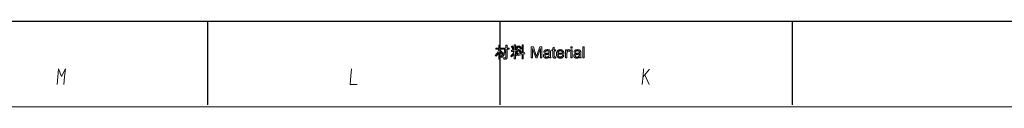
# Model space of a CAD drawing. Extents: x 0 to 841, y 0 to 594.
# Tile 2 of 69: x 177 to 354, y 5 to 20. Entities that reach past the tile are written whole.
import ezdxf

# ---------------------------------------------------------------- set-up
doc = ezdxf.new("R2010")
doc.units = 0

msp = doc.modelspace()

# ---------------------------------------------------------------- linework, layer by layer
at = {"color": 7, "lineweight": 25}
msp.add_line((20, 20), (821, 20), dxfattribs=at)
at = {"color": 7, "lineweight": 25, "ltscale": 0.375}
for p, q in [((210.5, 20), (210.5, 5)), ((263, 20), (263, 5)), ((315.5, 20), (315.5, 5))]:
    msp.add_line(p, q, dxfattribs=at)
at = {"lineweight": 15}
msp.add_line((5, 4.63), (836, 4.63), dxfattribs=at)
at = {"color": 7, "lineweight": 13}
for points in [[(263.51, 14.22), (263.33, 14.1), (263.3, 14.16), (263.27, 14.22), (263.24, 14.27), (263.22, 14.32), (263.19, 14.36), (263.16, 14.4), (263.13, 14.44), (263.1, 14.48), (263.07, 14.51), (263.03, 14.53), (263.03, 13.19), (262.82, 13.19), (262.82, 14.39), (262.78, 14.31), (262.74, 14.24), (262.7, 14.17), (262.66, 14.1), (262.61, 14.03), (262.56, 13.97), (262.52, 13.91), (262.47, 13.85), (262.41, 13.8), (262.36, 13.75), (262.18, 13.87), (262.28, 13.97), (262.37, 14.08), (262.45, 14.19), (262.53, 14.29), (262.6, 14.4), (262.66, 14.51), (262.71, 14.62), (262.75, 14.73), (262.78, 14.84), (262.81, 14.95), (262.31, 14.95), (262.31, 15.15), (262.82, 15.15), (262.82, 15.7), (263.03, 15.7), (263.03, 15.15), (263.41, 15.15), (263.41, 14.95), (263.03, 14.95), (263.03, 14.71), (263.09, 14.75), (263.13, 14.72), (263.18, 14.68), (263.22, 14.64), (263.27, 14.6), (263.31, 14.55), (263.35, 14.49), (263.39, 14.43), (263.43, 14.37), (263.47, 14.3)], [(263.51, 14.22), (263.33, 14.1), (263.3, 14.16), (263.27, 14.22), (263.24, 14.27), (263.22, 14.32), (263.19, 14.36), (263.16, 14.4), (263.13, 14.44), (263.1, 14.48), (263.07, 14.51), (263.03, 14.53), (263.03, 13.19), (262.82, 13.19), (262.82, 14.39), (262.78, 14.31), (262.74, 14.24), (262.7, 14.17), (262.66, 14.1), (262.61, 14.03), (262.56, 13.97), (262.52, 13.91), (262.47, 13.85), (262.41, 13.8), (262.36, 13.75), (262.18, 13.87), (262.28, 13.97), (262.37, 14.08), (262.45, 14.19), (262.53, 14.29), (262.6, 14.4), (262.66, 14.51), (262.71, 14.62), (262.75, 14.73), (262.78, 14.84), (262.81, 14.95), (262.31, 14.95), (262.31, 15.15), (262.82, 15.15), (262.82, 15.7), (263.03, 15.7), (263.03, 15.15), (263.41, 15.15), (263.41, 14.95), (263.03, 14.95), (263.03, 14.71), (263.09, 14.75), (263.13, 14.72), (263.18, 14.68), (263.22, 14.64), (263.27, 14.6), (263.31, 14.55), (263.35, 14.49), (263.39, 14.43), (263.43, 14.37), (263.47, 14.3)], [(264.72, 14.96), (264.32, 14.96), (264.32, 13.48), (264.32, 13.45), (264.32, 13.42), (264.31, 13.4), (264.31, 13.38), (264.3, 13.35), (264.29, 13.33), (264.28, 13.32), (264.27, 13.3), (264.26, 13.28), (264.25, 13.27), (264.23, 13.26), (264.22, 13.25), (264.2, 13.24), (264.17, 13.23), (264.15, 13.22), (264.12, 13.21), (264.09, 13.21), (264.06, 13.21), (264.03, 13.21), (264, 13.2), (263.75, 13.21), (263.69, 13.43), (264.01, 13.41), (264.03, 13.41), (264.04, 13.41), (264.06, 13.42), (264.07, 13.42), (264.08, 13.43), (264.09, 13.44), (264.1, 13.45), (264.1, 13.46), (264.1, 13.48), (264.1, 13.5), (264.1, 14.96), (264.08, 14.78), (264.04, 14.61), (264, 14.44), (263.94, 14.29), (263.87, 14.14), (263.79, 13.99), (263.7, 13.86), (263.59, 13.73), (263.48, 13.61), (263.35, 13.5), (263.16, 13.64), (263.28, 13.74), (263.4, 13.85), (263.5, 13.96), (263.59, 14.09), (263.67, 14.21), (263.74, 14.35), (263.79, 14.49), (263.84, 14.64), (263.88, 14.79), (263.9, 14.96), (263.48, 14.96), (263.48, 15.15), (264.11, 15.15), (264.11, 15.71), (264.32, 15.71), (264.32, 15.15), (264.72, 15.15)], [(264.72, 14.96), (264.32, 14.96), (264.32, 13.48), (264.32, 13.45), (264.32, 13.42), (264.31, 13.4), (264.31, 13.38), (264.3, 13.35), (264.29, 13.33), (264.28, 13.32), (264.27, 13.3), (264.26, 13.28), (264.25, 13.27), (264.23, 13.26), (264.22, 13.25), (264.2, 13.24), (264.17, 13.23), (264.15, 13.22), (264.12, 13.21), (264.09, 13.21), (264.06, 13.21), (264.03, 13.21), (264, 13.2), (263.75, 13.21), (263.69, 13.43), (264.01, 13.41), (264.03, 13.41), (264.04, 13.41), (264.06, 13.42), (264.07, 13.42), (264.08, 13.43), (264.09, 13.44), (264.1, 13.45), (264.1, 13.46), (264.1, 13.48), (264.1, 13.5), (264.1, 14.96), (264.08, 14.78), (264.04, 14.61), (264, 14.44), (263.94, 14.29), (263.87, 14.14), (263.79, 13.99), (263.7, 13.86), (263.59, 13.73), (263.48, 13.61), (263.35, 13.5), (263.16, 13.64), (263.28, 13.74), (263.4, 13.85), (263.5, 13.96), (263.59, 14.09), (263.67, 14.21), (263.74, 14.35), (263.79, 14.49), (263.84, 14.64), (263.88, 14.79), (263.9, 14.96), (263.48, 14.96), (263.48, 15.15), (264.11, 15.15), (264.11, 15.71), (264.32, 15.71), (264.32, 15.15), (264.72, 15.15)], [(266.86, 14.43), (266.69, 14.29), (266.66, 14.35), (266.63, 14.41), (266.6, 14.47), (266.56, 14.52), (266.52, 14.57), (266.48, 14.62), (266.43, 14.67), (266.38, 14.71), (266.33, 14.75), (266.27, 14.79), (266.27, 14.59), (265.81, 14.59), (265.81, 14.47), (265.88, 14.52), (265.92, 14.5), (265.97, 14.47), (266.02, 14.45), (266.06, 14.41), (266.11, 14.38), (266.15, 14.34), (266.2, 14.3), (266.24, 14.25), (266.28, 14.2), (266.33, 14.15), (266.16, 14.03), (266.13, 14.07), (266.09, 14.12), (266.06, 14.16), (266.02, 14.19), (265.99, 14.22), (265.95, 14.25), (265.91, 14.28), (265.88, 14.3), (265.84, 14.32), (265.81, 14.34), (265.81, 13.22), (265.59, 13.22), (265.59, 14.16), (265.57, 14.11), (265.54, 14.06), (265.5, 14.01), (265.46, 13.96), (265.42, 13.9), (265.37, 13.85), (265.32, 13.8), (265.26, 13.74), (265.2, 13.68), (265.13, 13.63), (264.97, 13.77), (265.01, 13.8), (265.05, 13.83), (265.08, 13.87), (265.12, 13.9), (265.16, 13.94), (265.2, 13.98), (265.24, 14.03), (265.28, 14.07), (265.32, 14.12), (265.36, 14.17), (265.4, 14.22), (265.43, 14.27), (265.46, 14.32), (265.49, 14.36), (265.52, 14.4), (265.54, 14.45), (265.56, 14.49), (265.57, 14.52), (265.58, 14.56), (265.59, 14.59), (265.1, 14.59), (265.1, 14.8), (265.59, 14.8), (265.59, 15.73), (265.81, 15.73), (265.81, 14.8), (266.25, 14.8), (266.24, 14.81), (266.41, 14.93), (266.46, 14.9), (266.51, 14.86), (266.56, 14.82), (266.61, 14.78), (266.65, 14.73), (266.7, 14.68), (266.74, 14.62), (266.78, 14.56), (266.82, 14.5)], [(266.86, 14.43), (266.69, 14.29), (266.66, 14.35), (266.63, 14.41), (266.6, 14.47), (266.56, 14.52), (266.52, 14.57), (266.48, 14.62), (266.43, 14.67), (266.38, 14.71), (266.33, 14.75), (266.27, 14.79), (266.27, 14.59), (265.81, 14.59), (265.81, 14.47), (265.88, 14.52), (265.92, 14.5), (265.97, 14.47), (266.02, 14.45), (266.06, 14.41), (266.11, 14.38), (266.15, 14.34), (266.2, 14.3), (266.24, 14.25), (266.28, 14.2), (266.33, 14.15), (266.16, 14.03), (266.13, 14.07), (266.09, 14.12), (266.06, 14.16), (266.02, 14.19), (265.99, 14.22), (265.95, 14.25), (265.91, 14.28), (265.88, 14.3), (265.84, 14.32), (265.81, 14.34), (265.81, 13.22), (265.59, 13.22), (265.59, 14.16), (265.57, 14.11), (265.54, 14.06), (265.5, 14.01), (265.46, 13.96), (265.42, 13.9), (265.37, 13.85), (265.32, 13.8), (265.26, 13.74), (265.2, 13.68), (265.13, 13.63), (264.97, 13.77), (265.01, 13.8), (265.05, 13.83), (265.08, 13.87), (265.12, 13.9), (265.16, 13.94), (265.2, 13.98), (265.24, 14.03), (265.28, 14.07), (265.32, 14.12), (265.36, 14.17), (265.4, 14.22), (265.43, 14.27), (265.46, 14.32), (265.49, 14.36), (265.52, 14.4), (265.54, 14.45), (265.56, 14.49), (265.57, 14.52), (265.58, 14.56), (265.59, 14.59), (265.1, 14.59), (265.1, 14.8), (265.59, 14.8), (265.59, 15.73), (265.81, 15.73), (265.81, 14.8), (266.25, 14.8), (266.24, 14.81), (266.41, 14.93), (266.46, 14.9), (266.51, 14.86), (266.56, 14.82), (266.61, 14.78), (266.65, 14.73), (266.7, 14.68), (266.74, 14.62), (266.78, 14.56), (266.82, 14.5)], [(265.52, 14.98), (265.33, 14.88), (265.32, 14.95), (265.31, 15.01), (265.29, 15.08), (265.27, 15.14), (265.25, 15.2), (265.23, 15.26), (265.2, 15.31), (265.17, 15.36), (265.14, 15.41), (265.1, 15.46), (265.29, 15.55), (265.32, 15.5), (265.36, 15.44), (265.39, 15.38), (265.42, 15.33), (265.44, 15.27), (265.46, 15.21), (265.48, 15.15), (265.5, 15.1), (265.51, 15.04)], [(265.52, 14.98), (265.33, 14.88), (265.32, 14.95), (265.31, 15.01), (265.29, 15.08), (265.27, 15.14), (265.25, 15.2), (265.23, 15.26), (265.2, 15.31), (265.17, 15.36), (265.14, 15.41), (265.1, 15.46), (265.29, 15.55), (265.32, 15.5), (265.36, 15.44), (265.39, 15.38), (265.42, 15.33), (265.44, 15.27), (265.46, 15.21), (265.48, 15.15), (265.5, 15.1), (265.51, 15.04)], [(266.27, 15.48), (266.25, 15.4), (266.24, 15.33), (266.22, 15.25), (266.19, 15.19), (266.17, 15.12), (266.14, 15.07), (266.11, 15.01), (266.08, 14.96), (266.04, 14.92), (266, 14.88), (265.82, 14.97), (265.86, 15.03), (265.9, 15.09), (265.94, 15.14), (265.97, 15.2), (266, 15.26), (266.02, 15.32), (266.04, 15.38), (266.06, 15.44), (266.07, 15.5), (266.08, 15.56)], [(266.27, 15.48), (266.25, 15.4), (266.24, 15.33), (266.22, 15.25), (266.19, 15.19), (266.17, 15.12), (266.14, 15.07), (266.11, 15.01), (266.08, 14.96), (266.04, 14.92), (266, 14.88), (265.82, 14.97), (265.86, 15.03), (265.9, 15.09), (265.94, 15.14), (265.97, 15.2), (266, 15.26), (266.02, 15.32), (266.04, 15.38), (266.06, 15.44), (266.07, 15.5), (266.08, 15.56)], [(267.53, 14.17), (267.23, 14.08), (267.23, 13.23), (267.01, 13.23), (267.01, 14.02), (266.09, 13.77), (266.02, 13.97), (267.01, 14.24), (267.01, 15.74), (267.23, 15.74), (267.23, 14.3), (267.47, 14.37)], [(267.53, 14.17), (267.23, 14.08), (267.23, 13.23), (267.01, 13.23), (267.01, 14.02), (266.09, 13.77), (266.02, 13.97), (267.01, 14.24), (267.01, 15.74), (267.23, 15.74), (267.23, 14.3), (267.47, 14.37)], [(266.92, 15.1), (266.75, 14.97), (266.72, 15.03), (266.68, 15.09), (266.65, 15.14), (266.61, 15.2), (266.57, 15.24), (266.52, 15.29), (266.47, 15.33), (266.42, 15.36), (266.37, 15.4), (266.31, 15.43), (266.48, 15.56), (266.53, 15.53), (266.58, 15.5), (266.62, 15.47), (266.67, 15.43), (266.71, 15.38), (266.76, 15.33), (266.8, 15.28), (266.84, 15.23), (266.88, 15.17)], [(266.92, 15.1), (266.75, 14.97), (266.72, 15.03), (266.68, 15.09), (266.65, 15.14), (266.61, 15.2), (266.57, 15.24), (266.52, 15.29), (266.47, 15.33), (266.42, 15.36), (266.37, 15.4), (266.31, 15.43), (266.48, 15.56), (266.53, 15.53), (266.58, 15.5), (266.62, 15.47), (266.67, 15.43), (266.71, 15.38), (266.76, 15.33), (266.8, 15.28), (266.84, 15.23), (266.88, 15.17)], [(270.54, 13.4), (270.29, 13.4), (270.29, 15.08), (270.29, 15.08), (269.71, 13.4), (269.47, 13.4), (268.9, 15.11), (268.89, 15.11), (268.89, 13.4), (268.64, 13.4), (268.64, 15.41), (269.04, 15.41), (269.51, 13.99), (269.53, 13.94), (269.54, 13.9), (269.55, 13.86), (269.56, 13.83), (269.57, 13.8), (269.58, 13.77), (269.59, 13.74), (269.59, 13.72), (269.6, 13.71), (269.6, 13.69), (269.61, 13.69), (269.62, 13.72), (269.62, 13.74), (269.63, 13.77), (269.64, 13.8), (269.65, 13.83), (269.66, 13.86), (269.68, 13.9), (269.69, 13.94), (269.7, 13.97), (269.71, 14.01), (270.19, 15.41), (270.54, 15.41)], [(270.54, 13.4), (270.29, 13.4), (270.29, 15.08), (270.29, 15.08), (269.71, 13.4), (269.47, 13.4), (268.9, 15.11), (268.89, 15.11), (268.89, 13.4), (268.64, 13.4), (268.64, 15.41), (269.04, 15.41), (269.51, 13.99), (269.53, 13.94), (269.54, 13.9), (269.55, 13.86), (269.56, 13.83), (269.57, 13.8), (269.58, 13.77), (269.59, 13.74), (269.59, 13.72), (269.6, 13.71), (269.6, 13.69), (269.61, 13.69), (269.62, 13.72), (269.62, 13.74), (269.63, 13.77), (269.64, 13.8), (269.65, 13.83), (269.66, 13.86), (269.68, 13.9), (269.69, 13.94), (269.7, 13.97), (269.71, 14.01), (270.19, 15.41), (270.54, 15.41)], [(272.2, 13.4), (271.94, 13.4), (271.93, 13.42), (271.93, 13.43), (271.92, 13.45), (271.92, 13.47), (271.91, 13.48), (271.91, 13.5), (271.9, 13.52), (271.9, 13.54), (271.89, 13.56), (271.89, 13.58), (271.84, 13.54), (271.79, 13.51), (271.74, 13.48), (271.69, 13.45), (271.63, 13.42), (271.58, 13.4), (271.52, 13.39), (271.47, 13.38), (271.41, 13.37), (271.36, 13.37), (271.31, 13.37), (271.27, 13.38), (271.23, 13.38), (271.19, 13.39), (271.15, 13.4), (271.12, 13.41), (271.08, 13.43), (271.05, 13.44), (271.02, 13.46), (271, 13.49), (270.97, 13.51), (270.95, 13.53), (270.93, 13.56), (270.91, 13.59), (270.9, 13.62), (270.88, 13.65), (270.87, 13.68), (270.87, 13.72), (270.86, 13.75), (270.86, 13.79), (270.86, 13.82), (270.87, 13.86), (270.87, 13.89), (270.88, 13.92), (270.89, 13.95), (270.91, 13.98), (270.93, 14.01), (270.94, 14.04), (270.97, 14.06), (270.99, 14.09), (271.02, 14.11), (271.05, 14.13), (271.08, 14.15), (271.12, 14.17), (271.16, 14.18), (271.21, 14.2), (271.26, 14.21), (271.31, 14.22), (271.37, 14.23), (271.43, 14.24), (271.66, 14.27), (271.69, 14.28), (271.71, 14.28), (271.74, 14.29), (271.76, 14.29), (271.78, 14.3), (271.8, 14.3), (271.82, 14.31), (271.84, 14.31), (271.86, 14.32), (271.87, 14.32), (271.87, 14.35), (271.87, 14.37), (271.87, 14.38), (271.87, 14.4), (271.87, 14.42), (271.87, 14.43), (271.87, 14.45), (271.87, 14.46), (271.87, 14.47), (271.87, 14.48), (271.87, 14.49), (271.86, 14.5), (271.86, 14.51), (271.86, 14.52), (271.85, 14.53), (271.85, 14.54), (271.84, 14.55), (271.84, 14.56), (271.83, 14.57), (271.83, 14.58), (271.82, 14.59), (271.81, 14.59), (271.8, 14.6), (271.79, 14.61), (271.78, 14.62), (271.77, 14.63), (271.76, 14.63), (271.75, 14.64), (271.73, 14.65), (271.72, 14.65), (271.7, 14.66), (271.69, 14.67), (271.67, 14.67), (271.65, 14.67), (271.63, 14.68), (271.61, 14.68), (271.59, 14.68), (271.57, 14.68), (271.55, 14.68), (271.52, 14.68), (271.49, 14.68), (271.46, 14.68), (271.43, 14.68), (271.41, 14.68), (271.38, 14.67), (271.36, 14.66), (271.33, 14.66), (271.31, 14.65), (271.29, 14.64), (271.27, 14.63), (271.25, 14.61), (271.24, 14.6), (271.22, 14.58), (271.21, 14.56), (271.19, 14.54), (271.18, 14.52), (271.17, 14.49), (271.16, 14.47), (271.15, 14.44), (271.15, 14.41), (270.9, 14.44), (270.91, 14.48), (270.93, 14.52), (270.94, 14.56), (270.96, 14.6), (270.98, 14.63), (271, 14.67), (271.02, 14.7), (271.05, 14.72), (271.08, 14.75), (271.11, 14.77), (271.14, 14.79), (271.18, 14.81), (271.22, 14.83), (271.26, 14.84), (271.3, 14.86), (271.35, 14.87), (271.4, 14.88), (271.45, 14.88), (271.5, 14.88), (271.56, 14.89), (271.61, 14.88), (271.66, 14.88), (271.7, 14.88), (271.74, 14.87), (271.78, 14.87), (271.82, 14.86), (271.86, 14.85), (271.89, 14.84), (271.92, 14.82), (271.94, 14.81), (271.96, 14.79), (271.99, 14.78), (272.01, 14.76), (272.02, 14.74), (272.04, 14.72), (272.05, 14.7), (272.07, 14.68), (272.08, 14.66), (272.08, 14.64), (272.09, 14.62), (272.1, 14.6), (272.1, 14.58), (272.11, 14.55), (272.11, 14.52), (272.11, 14.5), (272.11, 14.47), (272.12, 14.44), (272.12, 14.41), (272.12, 14.37), (272.12, 14.34), (272.12, 14.01), (272.12, 13.95), (272.12, 13.9), (272.12, 13.85), (272.12, 13.8), (272.12, 13.76), (272.12, 13.72), (272.12, 13.69), (272.13, 13.66), (272.13, 13.63), (272.13, 13.61), (272.13, 13.59), (272.14, 13.57), (272.14, 13.54), (272.15, 13.52), (272.15, 13.5), (272.16, 13.48), (272.17, 13.46), (272.18, 13.44), (272.19, 13.42)], [(272.2, 13.4), (271.94, 13.4), (271.93, 13.42), (271.93, 13.43), (271.92, 13.45), (271.92, 13.47), (271.91, 13.48), (271.91, 13.5), (271.9, 13.52), (271.9, 13.54), (271.89, 13.56), (271.89, 13.58), (271.84, 13.54), (271.79, 13.51), (271.74, 13.48), (271.69, 13.45), (271.63, 13.42), (271.58, 13.4), (271.52, 13.39), (271.47, 13.38), (271.41, 13.37), (271.36, 13.37), (271.31, 13.37), (271.27, 13.38), (271.23, 13.38), (271.19, 13.39), (271.15, 13.4), (271.12, 13.41), (271.08, 13.43), (271.05, 13.44), (271.02, 13.46), (271, 13.49), (270.97, 13.51), (270.95, 13.53), (270.93, 13.56), (270.91, 13.59), (270.9, 13.62), (270.88, 13.65), (270.87, 13.68), (270.87, 13.72), (270.86, 13.75), (270.86, 13.79), (270.86, 13.82), (270.87, 13.86), (270.87, 13.89), (270.88, 13.92), (270.89, 13.95), (270.91, 13.98), (270.93, 14.01), (270.94, 14.04), (270.97, 14.06), (270.99, 14.09), (271.02, 14.11), (271.05, 14.13), (271.08, 14.15), (271.12, 14.17), (271.16, 14.18), (271.21, 14.2), (271.26, 14.21), (271.31, 14.22), (271.37, 14.23), (271.43, 14.24), (271.66, 14.27), (271.69, 14.28), (271.71, 14.28), (271.74, 14.29), (271.76, 14.29), (271.78, 14.3), (271.8, 14.3), (271.82, 14.31), (271.84, 14.31), (271.86, 14.32), (271.87, 14.32), (271.87, 14.35), (271.87, 14.37), (271.87, 14.38), (271.87, 14.4), (271.87, 14.42), (271.87, 14.43), (271.87, 14.45), (271.87, 14.46), (271.87, 14.47), (271.87, 14.48), (271.87, 14.49), (271.86, 14.5), (271.86, 14.51), (271.86, 14.52), (271.85, 14.53), (271.85, 14.54), (271.84, 14.55), (271.84, 14.56), (271.83, 14.57), (271.83, 14.58), (271.82, 14.59), (271.81, 14.59), (271.8, 14.6), (271.79, 14.61), (271.78, 14.62), (271.77, 14.63), (271.76, 14.63), (271.75, 14.64), (271.73, 14.65), (271.72, 14.65), (271.7, 14.66), (271.69, 14.67), (271.67, 14.67), (271.65, 14.67), (271.63, 14.68), (271.61, 14.68), (271.59, 14.68), (271.57, 14.68), (271.55, 14.68), (271.52, 14.68), (271.49, 14.68), (271.46, 14.68), (271.43, 14.68), (271.41, 14.68), (271.38, 14.67), (271.36, 14.66), (271.33, 14.66), (271.31, 14.65), (271.29, 14.64), (271.27, 14.63), (271.25, 14.61), (271.24, 14.6), (271.22, 14.58), (271.21, 14.56), (271.19, 14.54), (271.18, 14.52), (271.17, 14.49), (271.16, 14.47), (271.15, 14.44), (271.15, 14.41), (270.9, 14.44), (270.91, 14.48), (270.93, 14.52), (270.94, 14.56), (270.96, 14.6), (270.98, 14.63), (271, 14.67), (271.02, 14.7), (271.05, 14.72), (271.08, 14.75), (271.11, 14.77), (271.14, 14.79), (271.18, 14.81), (271.22, 14.83), (271.26, 14.84), (271.3, 14.86), (271.35, 14.87), (271.4, 14.88), (271.45, 14.88), (271.5, 14.88), (271.56, 14.89), (271.61, 14.88), (271.66, 14.88), (271.7, 14.88), (271.74, 14.87), (271.78, 14.87), (271.82, 14.86), (271.86, 14.85), (271.89, 14.84), (271.92, 14.82), (271.94, 14.81), (271.96, 14.79), (271.99, 14.78), (272.01, 14.76), (272.02, 14.74), (272.04, 14.72), (272.05, 14.7), (272.07, 14.68), (272.08, 14.66), (272.08, 14.64), (272.09, 14.62), (272.1, 14.6), (272.1, 14.58), (272.11, 14.55), (272.11, 14.52), (272.11, 14.5), (272.11, 14.47), (272.12, 14.44), (272.12, 14.41), (272.12, 14.37), (272.12, 14.34), (272.12, 14.01), (272.12, 13.95), (272.12, 13.9), (272.12, 13.85), (272.12, 13.8), (272.12, 13.76), (272.12, 13.72), (272.12, 13.69), (272.13, 13.66), (272.13, 13.63), (272.13, 13.61), (272.13, 13.59), (272.14, 13.57), (272.14, 13.54), (272.15, 13.52), (272.15, 13.5), (272.16, 13.48), (272.17, 13.46), (272.18, 13.44), (272.19, 13.42)], [(273.06, 13.41), (273.04, 13.4), (273.02, 13.4), (273, 13.4), (272.98, 13.39), (272.96, 13.39), (272.94, 13.39), (272.93, 13.39), (272.91, 13.39), (272.89, 13.39), (272.88, 13.39), (272.85, 13.39), (272.82, 13.39), (272.79, 13.39), (272.76, 13.39), (272.74, 13.4), (272.72, 13.41), (272.7, 13.41), (272.68, 13.42), (272.66, 13.43), (272.64, 13.44), (272.63, 13.45), (272.62, 13.47), (272.6, 13.48), (272.59, 13.49), (272.58, 13.51), (272.58, 13.52), (272.57, 13.54), (272.56, 13.55), (272.56, 13.57), (272.55, 13.59), (272.55, 13.6), (272.55, 13.62), (272.54, 13.64), (272.54, 13.67), (272.54, 13.69), (272.54, 13.72), (272.54, 13.74), (272.54, 13.77), (272.54, 13.8), (272.54, 13.83), (272.54, 14.66), (272.36, 14.66), (272.36, 14.85), (272.54, 14.85), (272.54, 15.21), (272.78, 15.36), (272.78, 14.85), (273.03, 14.85), (273.03, 14.66), (272.78, 14.66), (272.78, 13.82), (272.78, 13.79), (272.78, 13.77), (272.78, 13.76), (272.79, 13.74), (272.79, 13.72), (272.79, 13.71), (272.79, 13.69), (272.8, 13.68), (272.8, 13.67), (272.8, 13.66), (272.81, 13.65), (272.82, 13.64), (272.82, 13.64), (272.83, 13.63), (272.84, 13.63), (272.86, 13.62), (272.87, 13.62), (272.88, 13.62), (272.9, 13.62), (272.92, 13.62), (272.93, 13.62), (272.94, 13.62), (272.95, 13.62), (272.96, 13.62), (272.97, 13.62), (272.98, 13.62), (272.99, 13.62), (273.01, 13.62), (273.02, 13.62), (273.03, 13.63)], [(273.06, 13.41), (273.04, 13.4), (273.02, 13.4), (273, 13.4), (272.98, 13.39), (272.96, 13.39), (272.94, 13.39), (272.93, 13.39), (272.91, 13.39), (272.89, 13.39), (272.88, 13.39), (272.85, 13.39), (272.82, 13.39), (272.79, 13.39), (272.76, 13.39), (272.74, 13.4), (272.72, 13.41), (272.7, 13.41), (272.68, 13.42), (272.66, 13.43), (272.64, 13.44), (272.63, 13.45), (272.62, 13.47), (272.6, 13.48), (272.59, 13.49), (272.58, 13.51), (272.58, 13.52), (272.57, 13.54), (272.56, 13.55), (272.56, 13.57), (272.55, 13.59), (272.55, 13.6), (272.55, 13.62), (272.54, 13.64), (272.54, 13.67), (272.54, 13.69), (272.54, 13.72), (272.54, 13.74), (272.54, 13.77), (272.54, 13.8), (272.54, 13.83), (272.54, 14.66), (272.36, 14.66), (272.36, 14.85), (272.54, 14.85), (272.54, 15.21), (272.78, 15.36), (272.78, 14.85), (273.03, 14.85), (273.03, 14.66), (272.78, 14.66), (272.78, 13.82), (272.78, 13.79), (272.78, 13.77), (272.78, 13.76), (272.79, 13.74), (272.79, 13.72), (272.79, 13.71), (272.79, 13.69), (272.8, 13.68), (272.8, 13.67), (272.8, 13.66), (272.81, 13.65), (272.82, 13.64), (272.82, 13.64), (272.83, 13.63), (272.84, 13.63), (272.86, 13.62), (272.87, 13.62), (272.88, 13.62), (272.9, 13.62), (272.92, 13.62), (272.93, 13.62), (272.94, 13.62), (272.95, 13.62), (272.96, 13.62), (272.97, 13.62), (272.98, 13.62), (272.99, 13.62), (273.01, 13.62), (273.02, 13.62), (273.03, 13.63)], [(274.53, 14.07), (273.45, 14.07), (273.45, 14.02), (273.46, 13.98), (273.47, 13.93), (273.48, 13.89), (273.49, 13.85), (273.5, 13.82), (273.52, 13.79), (273.54, 13.75), (273.56, 13.73), (273.58, 13.7), (273.61, 13.68), (273.63, 13.65), (273.66, 13.63), (273.69, 13.62), (273.72, 13.6), (273.75, 13.59), (273.78, 13.58), (273.82, 13.58), (273.85, 13.57), (273.89, 13.57), (273.92, 13.57), (273.94, 13.58), (273.97, 13.58), (273.99, 13.58), (274.02, 13.59), (274.04, 13.6), (274.06, 13.61), (274.08, 13.62), (274.11, 13.63), (274.12, 13.65), (274.14, 13.66), (274.16, 13.68), (274.18, 13.7), (274.19, 13.72), (274.21, 13.74), (274.22, 13.76), (274.24, 13.79), (274.25, 13.81), (274.26, 13.84), (274.27, 13.87), (274.52, 13.84), (274.51, 13.8), (274.49, 13.75), (274.48, 13.71), (274.46, 13.68), (274.44, 13.64), (274.41, 13.61), (274.39, 13.57), (274.36, 13.55), (274.33, 13.52), (274.3, 13.49), (274.26, 13.47), (274.23, 13.45), (274.19, 13.43), (274.15, 13.41), (274.11, 13.4), (274.07, 13.39), (274.03, 13.38), (273.98, 13.38), (273.94, 13.37), (273.89, 13.37), (273.82, 13.37), (273.76, 13.38), (273.71, 13.39), (273.65, 13.4), (273.6, 13.42), (273.55, 13.44), (273.5, 13.47), (273.46, 13.5), (273.42, 13.53), (273.38, 13.57), (273.34, 13.61), (273.31, 13.66), (273.29, 13.7), (273.26, 13.75), (273.24, 13.81), (273.22, 13.86), (273.21, 13.92), (273.2, 13.98), (273.2, 14.05), (273.2, 14.12), (273.2, 14.18), (273.2, 14.25), (273.21, 14.31), (273.22, 14.37), (273.24, 14.43), (273.26, 14.48), (273.28, 14.53), (273.31, 14.58), (273.34, 14.63), (273.37, 14.67), (273.41, 14.71), (273.45, 14.75), (273.49, 14.78), (273.54, 14.81), (273.59, 14.83), (273.64, 14.85), (273.69, 14.87), (273.75, 14.88), (273.81, 14.88), (273.87, 14.89), (273.91, 14.88), (273.94, 14.88), (273.97, 14.88), (274, 14.87), (274.03, 14.87), (274.06, 14.86), (274.09, 14.85), (274.12, 14.84), (274.15, 14.83), (274.18, 14.82), (274.21, 14.8), (274.24, 14.78), (274.26, 14.77), (274.29, 14.74), (274.32, 14.72), (274.34, 14.7), (274.36, 14.67), (274.39, 14.64), (274.41, 14.61), (274.43, 14.58), (274.45, 14.54), (274.47, 14.5), (274.48, 14.46), (274.49, 14.42), (274.51, 14.37), (274.51, 14.31), (274.52, 14.26), (274.53, 14.2), (274.53, 14.13)], [(274.53, 14.07), (273.45, 14.07), (273.45, 14.02), (273.46, 13.98), (273.47, 13.93), (273.48, 13.89), (273.49, 13.85), (273.5, 13.82), (273.52, 13.79), (273.54, 13.75), (273.56, 13.73), (273.58, 13.7), (273.61, 13.68), (273.63, 13.65), (273.66, 13.63), (273.69, 13.62), (273.72, 13.6), (273.75, 13.59), (273.78, 13.58), (273.82, 13.58), (273.85, 13.57), (273.89, 13.57), (273.92, 13.57), (273.94, 13.58), (273.97, 13.58), (273.99, 13.58), (274.02, 13.59), (274.04, 13.6), (274.06, 13.61), (274.08, 13.62), (274.11, 13.63), (274.12, 13.65), (274.14, 13.66), (274.16, 13.68), (274.18, 13.7), (274.19, 13.72), (274.21, 13.74), (274.22, 13.76), (274.24, 13.79), (274.25, 13.81), (274.26, 13.84), (274.27, 13.87), (274.52, 13.84), (274.51, 13.8), (274.49, 13.75), (274.48, 13.71), (274.46, 13.68), (274.44, 13.64), (274.41, 13.61), (274.39, 13.57), (274.36, 13.55), (274.33, 13.52), (274.3, 13.49), (274.26, 13.47), (274.23, 13.45), (274.19, 13.43), (274.15, 13.41), (274.11, 13.4), (274.07, 13.39), (274.03, 13.38), (273.98, 13.38), (273.94, 13.37), (273.89, 13.37), (273.82, 13.37), (273.76, 13.38), (273.71, 13.39), (273.65, 13.4), (273.6, 13.42), (273.55, 13.44), (273.5, 13.47), (273.46, 13.5), (273.42, 13.53), (273.38, 13.57), (273.34, 13.61), (273.31, 13.66), (273.29, 13.7), (273.26, 13.75), (273.24, 13.81), (273.22, 13.86), (273.21, 13.92), (273.2, 13.98), (273.2, 14.05), (273.2, 14.12), (273.2, 14.18), (273.2, 14.25), (273.21, 14.31), (273.22, 14.37), (273.24, 14.43), (273.26, 14.48), (273.28, 14.53), (273.31, 14.58), (273.34, 14.63), (273.37, 14.67), (273.41, 14.71), (273.45, 14.75), (273.49, 14.78), (273.54, 14.81), (273.59, 14.83), (273.64, 14.85), (273.69, 14.87), (273.75, 14.88), (273.81, 14.88), (273.87, 14.89), (273.91, 14.88), (273.94, 14.88), (273.97, 14.88), (274, 14.87), (274.03, 14.87), (274.06, 14.86), (274.09, 14.85), (274.12, 14.84), (274.15, 14.83), (274.18, 14.82), (274.21, 14.8), (274.24, 14.78), (274.26, 14.77), (274.29, 14.74), (274.32, 14.72), (274.34, 14.7), (274.36, 14.67), (274.39, 14.64), (274.41, 14.61), (274.43, 14.58), (274.45, 14.54), (274.47, 14.5), (274.48, 14.46), (274.49, 14.42), (274.51, 14.37), (274.51, 14.31), (274.52, 14.26), (274.53, 14.2), (274.53, 14.13)], [(274.28, 14.27), (274.27, 14.31), (274.27, 14.35), (274.26, 14.39), (274.25, 14.43), (274.24, 14.46), (274.22, 14.49), (274.21, 14.52), (274.19, 14.54), (274.17, 14.57), (274.14, 14.59), (274.12, 14.61), (274.09, 14.62), (274.07, 14.64), (274.04, 14.65), (274.01, 14.66), (273.99, 14.67), (273.96, 14.68), (273.93, 14.68), (273.9, 14.68), (273.87, 14.68), (273.84, 14.68), (273.81, 14.68), (273.78, 14.67), (273.75, 14.67), (273.72, 14.66), (273.69, 14.64), (273.66, 14.63), (273.64, 14.61), (273.61, 14.59), (273.59, 14.57), (273.57, 14.54), (273.55, 14.52), (273.53, 14.49), (273.52, 14.47), (273.5, 14.44), (273.49, 14.41), (273.48, 14.37), (273.47, 14.34), (273.46, 14.3), (273.46, 14.27)], [(274.28, 14.27), (274.27, 14.31), (274.27, 14.35), (274.26, 14.39), (274.25, 14.43), (274.24, 14.46), (274.22, 14.49), (274.21, 14.52), (274.19, 14.54), (274.17, 14.57), (274.14, 14.59), (274.12, 14.61), (274.09, 14.62), (274.07, 14.64), (274.04, 14.65), (274.01, 14.66), (273.99, 14.67), (273.96, 14.68), (273.93, 14.68), (273.9, 14.68), (273.87, 14.68), (273.84, 14.68), (273.81, 14.68), (273.78, 14.67), (273.75, 14.67), (273.72, 14.66), (273.69, 14.64), (273.66, 14.63), (273.64, 14.61), (273.61, 14.59), (273.59, 14.57), (273.57, 14.54), (273.55, 14.52), (273.53, 14.49), (273.52, 14.47), (273.5, 14.44), (273.49, 14.41), (273.48, 14.37), (273.47, 14.34), (273.46, 14.3), (273.46, 14.27)], [(275.61, 14.81), (275.52, 14.58), (275.5, 14.59), (275.49, 14.6), (275.47, 14.61), (275.45, 14.62), (275.43, 14.62), (275.41, 14.63), (275.4, 14.63), (275.38, 14.63), (275.36, 14.63), (275.34, 14.63), (275.32, 14.63), (275.29, 14.63), (275.27, 14.62), (275.24, 14.61), (275.22, 14.6), (275.2, 14.59), (275.18, 14.57), (275.17, 14.56), (275.15, 14.53), (275.14, 14.51), (275.12, 14.49), (275.11, 14.46), (275.1, 14.43), (275.09, 14.4), (275.08, 14.36), (275.08, 14.33), (275.07, 14.29), (275.07, 14.25), (275.07, 14.21), (275.06, 14.16), (275.06, 13.4), (274.82, 13.4), (274.82, 14.85), (275.04, 14.85), (275.04, 14.63), (275.05, 14.63), (275.07, 14.68), (275.1, 14.72), (275.13, 14.76), (275.15, 14.79), (275.18, 14.82), (275.22, 14.85), (275.25, 14.86), (275.28, 14.88), (275.32, 14.88), (275.36, 14.89), (275.38, 14.88), (275.41, 14.88), (275.43, 14.88), (275.46, 14.87), (275.48, 14.87), (275.51, 14.86), (275.53, 14.85), (275.56, 14.84), (275.58, 14.82)], [(275.61, 14.81), (275.52, 14.58), (275.5, 14.59), (275.49, 14.6), (275.47, 14.61), (275.45, 14.62), (275.43, 14.62), (275.41, 14.63), (275.4, 14.63), (275.38, 14.63), (275.36, 14.63), (275.34, 14.63), (275.32, 14.63), (275.29, 14.63), (275.27, 14.62), (275.24, 14.61), (275.22, 14.6), (275.2, 14.59), (275.18, 14.57), (275.17, 14.56), (275.15, 14.53), (275.14, 14.51), (275.12, 14.49), (275.11, 14.46), (275.1, 14.43), (275.09, 14.4), (275.08, 14.36), (275.08, 14.33), (275.07, 14.29), (275.07, 14.25), (275.07, 14.21), (275.06, 14.16), (275.06, 13.4), (274.82, 13.4), (274.82, 14.85), (275.04, 14.85), (275.04, 14.63), (275.05, 14.63), (275.07, 14.68), (275.1, 14.72), (275.13, 14.76), (275.15, 14.79), (275.18, 14.82), (275.22, 14.85), (275.25, 14.86), (275.28, 14.88), (275.32, 14.88), (275.36, 14.89), (275.38, 14.88), (275.41, 14.88), (275.43, 14.88), (275.46, 14.87), (275.48, 14.87), (275.51, 14.86), (275.53, 14.85), (275.56, 14.84), (275.58, 14.82)], [(276, 15.13), (275.76, 15.13), (275.76, 15.41), (276, 15.41)], [(276, 15.13), (275.76, 15.13), (275.76, 15.41), (276, 15.41)], [(276, 13.4), (275.76, 13.4), (275.76, 14.85), (276, 14.85)], [(276, 13.4), (275.76, 13.4), (275.76, 14.85), (276, 14.85)], [(277.63, 13.4), (277.38, 13.4), (277.37, 13.42), (277.36, 13.43), (277.36, 13.45), (277.35, 13.47), (277.35, 13.48), (277.34, 13.5), (277.34, 13.52), (277.33, 13.54), (277.33, 13.56), (277.33, 13.58), (277.28, 13.54), (277.22, 13.51), (277.17, 13.48), (277.12, 13.45), (277.07, 13.42), (277.01, 13.4), (276.96, 13.39), (276.9, 13.38), (276.85, 13.37), (276.79, 13.37), (276.75, 13.37), (276.7, 13.38), (276.66, 13.38), (276.62, 13.39), (276.59, 13.4), (276.55, 13.41), (276.52, 13.43), (276.49, 13.44), (276.46, 13.46), (276.43, 13.49), (276.41, 13.51), (276.38, 13.53), (276.36, 13.56), (276.35, 13.59), (276.33, 13.62), (276.32, 13.65), (276.31, 13.68), (276.3, 13.72), (276.3, 13.75), (276.3, 13.79), (276.3, 13.82), (276.3, 13.86), (276.31, 13.89), (276.32, 13.92), (276.33, 13.95), (276.34, 13.98), (276.36, 14.01), (276.38, 14.04), (276.4, 14.06), (276.43, 14.09), (276.45, 14.11), (276.48, 14.13), (276.52, 14.15), (276.56, 14.17), (276.6, 14.18), (276.65, 14.2), (276.7, 14.21), (276.75, 14.22), (276.81, 14.23), (276.87, 14.24), (277.1, 14.27), (277.12, 14.28), (277.15, 14.28), (277.17, 14.29), (277.19, 14.29), (277.21, 14.3), (277.24, 14.3), (277.25, 14.31), (277.27, 14.31), (277.29, 14.32), (277.31, 14.32), (277.31, 14.35), (277.31, 14.37), (277.31, 14.38), (277.31, 14.4), (277.31, 14.42), (277.31, 14.43), (277.31, 14.45), (277.3, 14.46), (277.3, 14.47), (277.3, 14.48), (277.3, 14.49), (277.3, 14.5), (277.3, 14.51), (277.29, 14.52), (277.29, 14.53), (277.28, 14.54), (277.28, 14.55), (277.27, 14.56), (277.27, 14.57), (277.26, 14.58), (277.25, 14.59), (277.25, 14.59), (277.24, 14.6), (277.23, 14.61), (277.22, 14.62), (277.21, 14.63), (277.2, 14.63), (277.18, 14.64), (277.17, 14.65), (277.15, 14.65), (277.14, 14.66), (277.12, 14.67), (277.11, 14.67), (277.09, 14.67), (277.07, 14.68), (277.05, 14.68), (277.03, 14.68), (277, 14.68), (276.98, 14.68), (276.96, 14.68), (276.93, 14.68), (276.9, 14.68), (276.87, 14.68), (276.84, 14.68), (276.82, 14.67), (276.79, 14.66), (276.77, 14.66), (276.75, 14.65), (276.73, 14.64), (276.71, 14.63), (276.69, 14.61), (276.67, 14.6), (276.66, 14.58), (276.64, 14.56), (276.63, 14.54), (276.62, 14.52), (276.61, 14.49), (276.6, 14.47), (276.59, 14.44), (276.58, 14.41), (276.34, 14.44), (276.35, 14.48), (276.36, 14.52), (276.38, 14.56), (276.39, 14.6), (276.41, 14.63), (276.43, 14.67), (276.46, 14.7), (276.48, 14.72), (276.51, 14.75), (276.54, 14.77), (276.58, 14.79), (276.61, 14.81), (276.65, 14.83), (276.69, 14.84), (276.74, 14.86), (276.78, 14.87), (276.83, 14.88), (276.88, 14.88), (276.94, 14.88), (276.99, 14.89), (277.04, 14.88), (277.09, 14.88), (277.14, 14.88), (277.18, 14.87), (277.22, 14.87), (277.26, 14.86), (277.29, 14.85), (277.32, 14.84), (277.35, 14.82), (277.38, 14.81), (277.4, 14.79), (277.42, 14.78), (277.44, 14.76), (277.46, 14.74), (277.47, 14.72), (277.49, 14.7), (277.5, 14.68), (277.51, 14.66), (277.52, 14.64), (277.53, 14.62), (277.53, 14.6), (277.54, 14.58), (277.54, 14.55), (277.54, 14.52), (277.55, 14.5), (277.55, 14.47), (277.55, 14.44), (277.55, 14.41), (277.55, 14.37), (277.55, 14.34), (277.55, 14.01), (277.55, 13.95), (277.55, 13.9), (277.56, 13.85), (277.56, 13.8), (277.56, 13.76), (277.56, 13.72), (277.56, 13.69), (277.56, 13.66), (277.56, 13.63), (277.57, 13.61), (277.57, 13.59), (277.57, 13.57), (277.58, 13.54), (277.58, 13.52), (277.59, 13.5), (277.6, 13.48), (277.6, 13.46), (277.61, 13.44), (277.62, 13.42)], [(277.63, 13.4), (277.38, 13.4), (277.37, 13.42), (277.36, 13.43), (277.36, 13.45), (277.35, 13.47), (277.35, 13.48), (277.34, 13.5), (277.34, 13.52), (277.33, 13.54), (277.33, 13.56), (277.33, 13.58), (277.28, 13.54), (277.22, 13.51), (277.17, 13.48), (277.12, 13.45), (277.07, 13.42), (277.01, 13.4), (276.96, 13.39), (276.9, 13.38), (276.85, 13.37), (276.79, 13.37), (276.75, 13.37), (276.7, 13.38), (276.66, 13.38), (276.62, 13.39), (276.59, 13.4), (276.55, 13.41), (276.52, 13.43), (276.49, 13.44), (276.46, 13.46), (276.43, 13.49), (276.41, 13.51), (276.38, 13.53), (276.36, 13.56), (276.35, 13.59), (276.33, 13.62), (276.32, 13.65), (276.31, 13.68), (276.3, 13.72), (276.3, 13.75), (276.3, 13.79), (276.3, 13.82), (276.3, 13.86), (276.31, 13.89), (276.32, 13.92), (276.33, 13.95), (276.34, 13.98), (276.36, 14.01), (276.38, 14.04), (276.4, 14.06), (276.43, 14.09), (276.45, 14.11), (276.48, 14.13), (276.52, 14.15), (276.56, 14.17), (276.6, 14.18), (276.65, 14.2), (276.7, 14.21), (276.75, 14.22), (276.81, 14.23), (276.87, 14.24), (277.1, 14.27), (277.12, 14.28), (277.15, 14.28), (277.17, 14.29), (277.19, 14.29), (277.21, 14.3), (277.24, 14.3), (277.25, 14.31), (277.27, 14.31), (277.29, 14.32), (277.31, 14.32), (277.31, 14.35), (277.31, 14.37), (277.31, 14.38), (277.31, 14.4), (277.31, 14.42), (277.31, 14.43), (277.31, 14.45), (277.3, 14.46), (277.3, 14.47), (277.3, 14.48), (277.3, 14.49), (277.3, 14.5), (277.3, 14.51), (277.29, 14.52), (277.29, 14.53), (277.28, 14.54), (277.28, 14.55), (277.27, 14.56), (277.27, 14.57), (277.26, 14.58), (277.25, 14.59), (277.25, 14.59), (277.24, 14.6), (277.23, 14.61), (277.22, 14.62), (277.21, 14.63), (277.2, 14.63), (277.18, 14.64), (277.17, 14.65), (277.15, 14.65), (277.14, 14.66), (277.12, 14.67), (277.11, 14.67), (277.09, 14.67), (277.07, 14.68), (277.05, 14.68), (277.03, 14.68), (277, 14.68), (276.98, 14.68), (276.96, 14.68), (276.93, 14.68), (276.9, 14.68), (276.87, 14.68), (276.84, 14.68), (276.82, 14.67), (276.79, 14.66), (276.77, 14.66), (276.75, 14.65), (276.73, 14.64), (276.71, 14.63), (276.69, 14.61), (276.67, 14.6), (276.66, 14.58), (276.64, 14.56), (276.63, 14.54), (276.62, 14.52), (276.61, 14.49), (276.6, 14.47), (276.59, 14.44), (276.58, 14.41), (276.34, 14.44), (276.35, 14.48), (276.36, 14.52), (276.38, 14.56), (276.39, 14.6), (276.41, 14.63), (276.43, 14.67), (276.46, 14.7), (276.48, 14.72), (276.51, 14.75), (276.54, 14.77), (276.58, 14.79), (276.61, 14.81), (276.65, 14.83), (276.69, 14.84), (276.74, 14.86), (276.78, 14.87), (276.83, 14.88), (276.88, 14.88), (276.94, 14.88), (276.99, 14.89), (277.04, 14.88), (277.09, 14.88), (277.14, 14.88), (277.18, 14.87), (277.22, 14.87), (277.26, 14.86), (277.29, 14.85), (277.32, 14.84), (277.35, 14.82), (277.38, 14.81), (277.4, 14.79), (277.42, 14.78), (277.44, 14.76), (277.46, 14.74), (277.47, 14.72), (277.49, 14.7), (277.5, 14.68), (277.51, 14.66), (277.52, 14.64), (277.53, 14.62), (277.53, 14.6), (277.54, 14.58), (277.54, 14.55), (277.54, 14.52), (277.55, 14.5), (277.55, 14.47), (277.55, 14.44), (277.55, 14.41), (277.55, 14.37), (277.55, 14.34), (277.55, 14.01), (277.55, 13.95), (277.55, 13.9), (277.56, 13.85), (277.56, 13.8), (277.56, 13.76), (277.56, 13.72), (277.56, 13.69), (277.56, 13.66), (277.56, 13.63), (277.57, 13.61), (277.57, 13.59), (277.57, 13.57), (277.58, 13.54), (277.58, 13.52), (277.59, 13.5), (277.6, 13.48), (277.6, 13.46), (277.61, 13.44), (277.62, 13.42)], [(278.18, 13.4), (277.93, 13.4), (277.93, 15.41), (278.18, 15.41)], [(278.18, 13.4), (277.93, 13.4), (277.93, 15.41), (278.18, 15.41)], [(271.87, 14.04), (271.87, 14.13), (271.83, 14.12), (271.79, 14.11), (271.75, 14.09), (271.71, 14.08), (271.66, 14.07), (271.61, 14.06), (271.56, 14.05), (271.51, 14.05), (271.46, 14.04), (271.4, 14.03), (271.35, 14.02), (271.3, 14.01), (271.26, 13.99), (271.22, 13.97), (271.19, 13.95), (271.17, 13.93), (271.15, 13.9), (271.14, 13.87), (271.13, 13.83), (271.12, 13.79), (271.13, 13.77), (271.13, 13.76), (271.13, 13.74), (271.14, 13.72), (271.14, 13.7), (271.15, 13.69), (271.16, 13.67), (271.17, 13.66), (271.19, 13.64), (271.2, 13.63), (271.22, 13.62), (271.23, 13.61), (271.25, 13.6), (271.27, 13.59), (271.29, 13.58), (271.31, 13.57), (271.34, 13.57), (271.36, 13.57), (271.39, 13.57), (271.42, 13.56), (271.45, 13.57), (271.49, 13.57), (271.52, 13.57), (271.55, 13.58), (271.59, 13.59), (271.62, 13.6), (271.65, 13.62), (271.68, 13.63), (271.71, 13.65), (271.74, 13.67), (271.76, 13.7), (271.78, 13.72), (271.81, 13.75), (271.82, 13.78), (271.84, 13.82), (271.85, 13.86), (271.86, 13.9), (271.87, 13.94), (271.87, 13.99)], [(271.87, 14.04), (271.87, 14.13), (271.83, 14.12), (271.79, 14.11), (271.75, 14.09), (271.71, 14.08), (271.66, 14.07), (271.61, 14.06), (271.56, 14.05), (271.51, 14.05), (271.46, 14.04), (271.4, 14.03), (271.35, 14.02), (271.3, 14.01), (271.26, 13.99), (271.22, 13.97), (271.19, 13.95), (271.17, 13.93), (271.15, 13.9), (271.14, 13.87), (271.13, 13.83), (271.12, 13.79), (271.13, 13.77), (271.13, 13.76), (271.13, 13.74), (271.14, 13.72), (271.14, 13.7), (271.15, 13.69), (271.16, 13.67), (271.17, 13.66), (271.19, 13.64), (271.2, 13.63), (271.22, 13.62), (271.23, 13.61), (271.25, 13.6), (271.27, 13.59), (271.29, 13.58), (271.31, 13.57), (271.34, 13.57), (271.36, 13.57), (271.39, 13.57), (271.42, 13.56), (271.45, 13.57), (271.49, 13.57), (271.52, 13.57), (271.55, 13.58), (271.59, 13.59), (271.62, 13.6), (271.65, 13.62), (271.68, 13.63), (271.71, 13.65), (271.74, 13.67), (271.76, 13.7), (271.78, 13.72), (271.81, 13.75), (271.82, 13.78), (271.84, 13.82), (271.85, 13.86), (271.86, 13.9), (271.87, 13.94), (271.87, 13.99)], [(277.31, 14.04), (277.31, 14.13), (277.27, 14.12), (277.23, 14.11), (277.19, 14.09), (277.14, 14.08), (277.09, 14.07), (277.05, 14.06), (277, 14.05), (276.95, 14.05), (276.89, 14.04), (276.84, 14.03), (276.79, 14.02), (276.74, 14.01), (276.7, 13.99), (276.66, 13.97), (276.63, 13.95), (276.6, 13.93), (276.58, 13.9), (276.57, 13.87), (276.56, 13.83), (276.56, 13.79), (276.56, 13.77), (276.56, 13.76), (276.57, 13.74), (276.57, 13.72), (276.58, 13.7), (276.59, 13.69), (276.6, 13.67), (276.61, 13.66), (276.62, 13.64), (276.63, 13.63), (276.65, 13.62), (276.67, 13.61), (276.69, 13.6), (276.71, 13.59), (276.73, 13.58), (276.75, 13.57), (276.77, 13.57), (276.8, 13.57), (276.82, 13.57), (276.85, 13.56), (276.89, 13.57), (276.92, 13.57), (276.96, 13.57), (276.99, 13.58), (277.02, 13.59), (277.05, 13.6), (277.08, 13.62), (277.11, 13.63), (277.14, 13.65), (277.17, 13.67), (277.2, 13.7), (277.22, 13.72), (277.24, 13.75), (277.26, 13.78), (277.27, 13.82), (277.29, 13.86), (277.3, 13.9), (277.3, 13.94), (277.31, 13.99)], [(277.31, 14.04), (277.31, 14.13), (277.27, 14.12), (277.23, 14.11), (277.19, 14.09), (277.14, 14.08), (277.09, 14.07), (277.05, 14.06), (277, 14.05), (276.95, 14.05), (276.89, 14.04), (276.84, 14.03), (276.79, 14.02), (276.74, 14.01), (276.7, 13.99), (276.66, 13.97), (276.63, 13.95), (276.6, 13.93), (276.58, 13.9), (276.57, 13.87), (276.56, 13.83), (276.56, 13.79), (276.56, 13.77), (276.56, 13.76), (276.57, 13.74), (276.57, 13.72), (276.58, 13.7), (276.59, 13.69), (276.6, 13.67), (276.61, 13.66), (276.62, 13.64), (276.63, 13.63), (276.65, 13.62), (276.67, 13.61), (276.69, 13.6), (276.71, 13.59), (276.73, 13.58), (276.75, 13.57), (276.77, 13.57), (276.8, 13.57), (276.82, 13.57), (276.85, 13.56), (276.89, 13.57), (276.92, 13.57), (276.96, 13.57), (276.99, 13.58), (277.02, 13.59), (277.05, 13.6), (277.08, 13.62), (277.11, 13.63), (277.14, 13.65), (277.17, 13.67), (277.2, 13.7), (277.22, 13.72), (277.24, 13.75), (277.26, 13.78), (277.27, 13.82), (277.29, 13.86), (277.3, 13.9), (277.3, 13.94), (277.31, 13.99)]]:
    msp.add_lwpolyline(points, close=True, dxfattribs=at)
for points in [[(183.5, 8.64), (183.64, 10.03), (183.78, 11.43), (184.3, 10.1), (185, 11.43), (184.86, 10.03), (184.72, 8.64)], [(237.38, 8.64), (236.12, 8.64), (236.26, 10.21), (236.36, 11.43)], [(288.58, 8.64), (288.73, 10.21), (288.83, 11.43)], [(289.91, 11.4), (288.69, 9.97)], [(289.04, 10.39), (289.81, 8.64)]]:
    msp.add_lwpolyline(points, dxfattribs=at)

doc.saveas('drawing.dxf')
